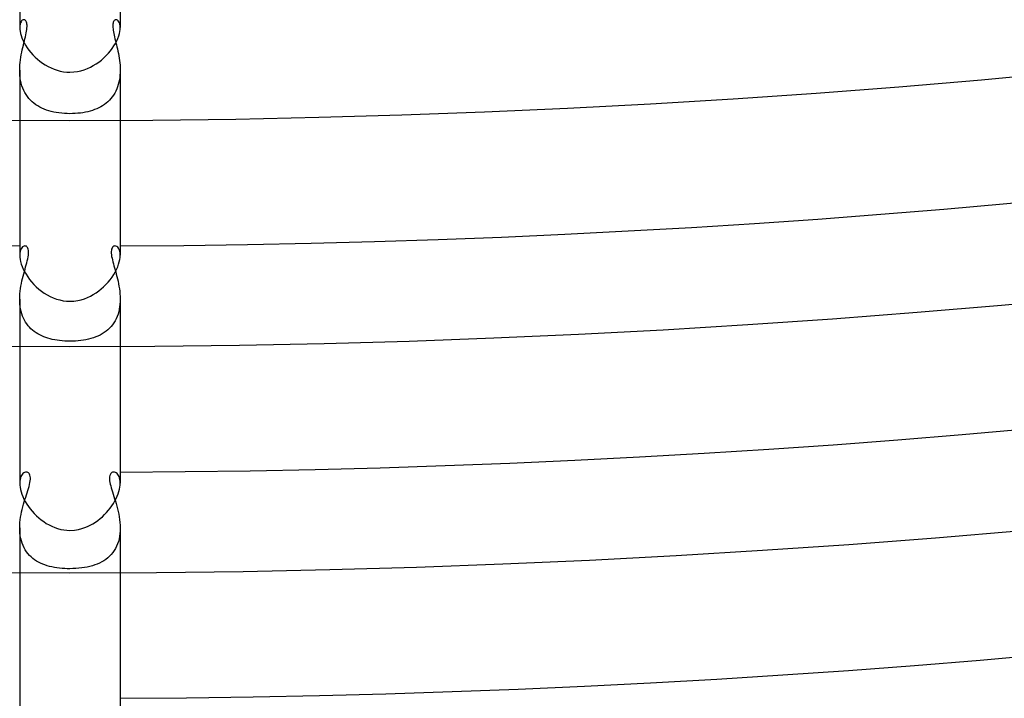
# Model space of a CAD drawing. Header units: millimetres. Extents: x -535 to 535, y -535 to 535.
# Tile 45 of 106: x -2 to 37, y -431 to -404. Entities that reach past the tile are written whole.
import ezdxf

# ---------------------------------------------------------------- set-up
doc = ezdxf.new("R2010")
doc.units = ezdxf.units.MM
doc.layers.add('HIDDEN', color=7, linetype='Continuous')
doc.layers.add('THICK', color=7, linetype='Continuous')

msp = doc.modelspace()

# ---------------------------------------------------------------- linework, layer by layer
at = {"layer": 'HIDDEN'}
for p, q in [((-1.922, -404.04), (-1.947, -404.074)), ((-1.895, -404.015), (-1.922, -404.04)), ((-1.866, -404.001), (-1.895, -404.015)), ((-1.836, -403.996), (-1.866, -404.001)), ((-1.814, -403.999), (-1.836, -403.996)), ((-1.794, -404.007), (-1.814, -403.999)), ((-1.774, -404.021), (-1.794, -404.007)), ((-1.756, -404.041), (-1.774, -404.021)), ((-1.741, -404.066), (-1.756, -404.041)), ((1.751, -404.049), (1.738, -404.072)), ((1.766, -404.029), (1.751, -404.049)), ((1.782, -404.015), (1.766, -404.029)), ((1.799, -404.004), (1.782, -404.015)), ((1.817, -403.998), (1.799, -404.004)), ((1.836, -403.996), (1.817, -403.998)), ((1.866, -404.001), (1.836, -403.996)), ((1.895, -404.015), (1.866, -404.001)), ((1.923, -404.04), (1.895, -404.015)), ((1.948, -404.075), (1.923, -404.04)), ((-1.996, -404.235), (-2, -404.308)), ((-1.985, -404.172), (-1.996, -404.235)), ((-1.969, -404.118), (-1.985, -404.172)), ((-1.947, -404.074), (-1.969, -404.118)), ((-1.728, -404.096), (-1.741, -404.066)), ((-1.718, -404.132), (-1.728, -404.096)), ((-1.727, -404.452), (-1.718, -404.387)), ((-1.711, -404.173), (-1.718, -404.132)), ((-1.718, -404.387), (-1.711, -404.327)), ((-1.708, -404.219), (-1.711, -404.173)), ((-1.711, -404.327), (-1.708, -404.271)), ((-1.708, -404.271), (-1.708, -404.219)), ((1.708, -404.212), (1.707, -404.258)), ((1.707, -404.258), (1.71, -404.307)), ((1.712, -404.171), (1.708, -404.212)), ((1.71, -404.307), (1.714, -404.361)), ((1.718, -404.134), (1.712, -404.171)), ((1.714, -404.361), (1.722, -404.418)), ((1.726, -404.101), (1.718, -404.134)), ((1.722, -404.418), (1.732, -404.48)), ((1.738, -404.072), (1.726, -404.101)), ((1.969, -404.119), (1.948, -404.075)), ((1.986, -404.173), (1.969, -404.119)), ((1.996, -404.236), (1.986, -404.173)), ((2, -404.308), (1.996, -404.236)), ((-1.834, -404.92), (-1.812, -404.834)), ((-1.812, -404.834), (-1.792, -404.751)), ((-1.792, -404.751), (-1.773, -404.671)), ((-1.773, -404.671), (-1.755, -404.594)), ((-1.755, -404.594), (-1.74, -404.521)), ((-1.74, -404.521), (-1.727, -404.452)), ((1.732, -404.48), (1.745, -404.544)), ((1.745, -404.544), (1.759, -404.611)), ((1.759, -404.611), (1.775, -404.682)), ((1.775, -404.682), (1.793, -404.756)), ((1.793, -404.756), (1.812, -404.832)), ((1.812, -404.832), (1.831, -404.911)), ((-1.919, -405.291), (-1.898, -405.195)), ((-1.898, -405.195), (-1.877, -405.101)), ((-1.877, -405.101), (-1.855, -405.009)), ((-1.855, -405.009), (-1.834, -404.92)), ((1.831, -404.911), (1.851, -404.992)), ((1.851, -404.992), (1.871, -405.076)), ((1.871, -405.076), (1.891, -405.161)), ((1.891, -405.161), (1.91, -405.249)), ((-1.983, -405.692), (-1.97, -405.589)), ((-1.97, -405.589), (-1.955, -405.488)), ((-1.955, -405.488), (-1.938, -405.388)), ((-1.938, -405.388), (-1.919, -405.291)), ((1.91, -405.249), (1.928, -405.339)), ((1.928, -405.339), (1.945, -405.431)), ((1.945, -405.431), (1.961, -405.524)), ((1.961, -405.524), (1.974, -405.618)), ((1.974, -405.618), (1.985, -405.713)), ((-2, -406.005), (-1.998, -405.9)), ((-1.998, -406.112), (-2, -406.005)), ((-2, -406.006), (-2, -407.995)), ((-1.998, -405.9), (-1.992, -405.796)), ((-1.992, -405.796), (-1.983, -405.692)), ((1.985, -405.713), (1.993, -405.81)), ((1.993, -405.81), (1.998, -405.907)), ((1.998, -405.907), (2, -406.004)), ((2, -406.004), (1.998, -406.102)), ((2, -406.006), (2, -407.995)), ((-1.991, -406.217), (-1.998, -406.112)), ((-1.979, -406.322), (-1.991, -406.217)), ((-1.962, -406.425), (-1.979, -406.322)), ((1.968, -406.391), (1.949, -406.486)), ((1.982, -406.296), (1.968, -406.391)), ((1.992, -406.2), (1.982, -406.296)), ((1.998, -406.102), (1.992, -406.2)), ((-1.939, -406.525), (-1.962, -406.425)), ((-1.911, -406.623), (-1.939, -406.525)), ((-1.878, -406.718), (-1.911, -406.623)), ((-1.839, -406.809), (-1.878, -406.718)), ((1.864, -406.752), (1.826, -406.835)), ((1.897, -406.666), (1.864, -406.752)), ((1.925, -406.577), (1.897, -406.666)), ((1.949, -406.486), (1.925, -406.577)), ((-1.795, -406.895), (-1.839, -406.809)), ((-1.746, -406.978), (-1.795, -406.895)), ((-1.693, -407.055), (-1.746, -406.978)), ((-1.634, -407.129), (-1.693, -407.055)), ((-1.571, -407.198), (-1.634, -407.129)), ((1.631, -407.132), (1.572, -407.197)), ((1.686, -407.064), (1.631, -407.132)), ((1.737, -406.992), (1.686, -407.064)), ((1.784, -406.916), (1.737, -406.992)), ((1.826, -406.835), (1.784, -406.916)), ((-1.504, -407.263), (-1.571, -407.198)), ((-1.433, -407.322), (-1.504, -407.263)), ((-1.359, -407.378), (-1.433, -407.322)), ((-1.28, -407.429), (-1.359, -407.378)), ((-1.199, -407.475), (-1.28, -407.429)), ((-1.115, -407.517), (-1.199, -407.475)), ((-1.027, -407.555), (-1.115, -407.517)), ((-0.937, -407.59), (-1.027, -407.555)), ((0.982, -407.573), (0.895, -407.604)), ((1.066, -407.539), (0.982, -407.573)), ((1.147, -407.502), (1.066, -407.539)), ((1.226, -407.461), (1.147, -407.502)), ((1.301, -407.416), (1.226, -407.461)), ((1.374, -407.367), (1.301, -407.416)), ((1.443, -407.314), (1.374, -407.367)), ((1.51, -407.258), (1.443, -407.314)), ((1.572, -407.197), (1.51, -407.258)), ((-0.843, -407.62), (-0.937, -407.59)), ((-0.746, -407.647), (-0.843, -407.62)), ((-0.646, -407.671), (-0.746, -407.647)), ((-0.543, -407.691), (-0.646, -407.671)), ((-0.437, -407.707), (-0.543, -407.691)), ((-0.329, -407.719), (-0.437, -407.707)), ((-0.219, -407.728), (-0.329, -407.719)), ((-0.11, -407.734), (-0.219, -407.728)), ((0, -407.735), (-0.11, -407.734)), ((0.104, -407.734), (0, -407.735)), ((0.209, -407.729), (0.104, -407.734)), ((0.313, -407.721), (0.209, -407.729)), ((0.416, -407.709), (0.313, -407.721)), ((0.517, -407.695), (0.416, -407.709)), ((0.616, -407.677), (0.517, -407.695)), ((0.711, -407.656), (0.616, -407.677)), ((0.804, -407.632), (0.711, -407.656)), ((0.895, -407.604), (0.804, -407.632)), ((-1.889, -413.037), (-1.918, -413.069)), ((-1.857, -413.014), (-1.889, -413.037)), ((-1.824, -413.001), (-1.857, -413.014)), ((-1.791, -412.996), (-1.824, -413.001)), ((-1.763, -413), (-1.791, -412.996)), ((-1.735, -413.011), (-1.763, -413)), ((-1.711, -413.03), (-1.735, -413.011)), ((-1.689, -413.056), (-1.711, -413.03)), ((-1.671, -413.09), (-1.689, -413.056)), ((1.692, -413.052), (1.674, -413.084)), ((1.713, -413.028), (1.692, -413.052)), ((1.737, -413.01), (1.713, -413.028)), ((1.764, -413), (1.737, -413.01)), ((1.791, -412.996), (1.764, -413)), ((1.829, -413.002), (1.791, -412.996)), ((1.866, -413.02), (1.829, -413.002)), ((1.902, -413.05), (1.866, -413.02)), ((1.933, -413.091), (1.902, -413.05)), ((-1.996, -413.29), (-2, -413.369)), ((-1.985, -413.221), (-1.996, -413.29)), ((-1.967, -413.161), (-1.985, -413.221)), ((-1.945, -413.111), (-1.967, -413.161)), ((-1.918, -413.069), (-1.945, -413.111)), ((-1.679, -413.508), (-1.664, -413.432)), ((-1.657, -413.13), (-1.671, -413.09)), ((-1.664, -413.432), (-1.653, -413.361)), ((-1.649, -413.178), (-1.657, -413.13)), ((-1.653, -413.361), (-1.646, -413.293)), ((-1.645, -413.232), (-1.649, -413.178)), ((-1.646, -413.293), (-1.645, -413.232)), ((1.65, -413.168), (1.645, -413.22)), ((1.645, -413.22), (1.645, -413.28)), ((1.645, -413.28), (1.651, -413.345)), ((1.66, -413.122), (1.65, -413.168)), ((1.651, -413.345), (1.66, -413.413)), ((1.674, -413.084), (1.66, -413.122)), ((1.66, -413.413), (1.674, -413.483)), ((1.961, -413.144), (1.933, -413.091)), ((1.982, -413.208), (1.961, -413.144)), ((1.995, -413.283), (1.982, -413.208)), ((2, -413.369), (1.995, -413.283)), ((-1.788, -413.921), (-1.764, -413.834)), ((-1.764, -413.834), (-1.74, -413.75)), ((-1.74, -413.75), (-1.718, -413.667)), ((-1.718, -413.667), (-1.697, -413.586)), ((-1.697, -413.586), (-1.679, -413.508)), ((1.674, -413.483), (1.69, -413.556)), ((1.69, -413.556), (1.708, -413.631)), ((1.708, -413.631), (1.728, -413.706)), ((1.728, -413.706), (1.75, -413.784)), ((1.75, -413.784), (1.772, -413.864)), ((-1.888, -414.294), (-1.864, -414.197)), ((-1.864, -414.197), (-1.839, -414.103)), ((-1.839, -414.103), (-1.814, -414.01)), ((-1.814, -414.01), (-1.788, -413.921)), ((1.772, -413.864), (1.796, -413.948)), ((1.796, -413.948), (1.82, -414.034)), ((1.82, -414.034), (1.845, -414.123)), ((1.845, -414.123), (1.869, -414.214)), ((1.869, -414.214), (1.892, -414.308)), ((-1.968, -414.697), (-1.952, -414.594)), ((-1.952, -414.594), (-1.932, -414.492)), ((-1.932, -414.492), (-1.911, -414.392)), ((-1.911, -414.392), (-1.888, -414.294)), ((1.892, -414.308), (1.914, -414.403)), ((1.914, -414.403), (1.934, -414.501)), ((1.934, -414.501), (1.952, -414.6)), ((1.952, -414.6), (1.968, -414.7)), ((-2, -415.115), (-1.998, -415.01)), ((-1.998, -415.01), (-1.991, -414.905)), ((-1.991, -414.905), (-1.981, -414.801)), ((-1.981, -414.801), (-1.968, -414.697)), ((1.968, -414.7), (1.982, -414.802)), ((1.982, -414.802), (1.991, -414.905)), ((1.991, -414.905), (1.998, -415.009)), ((1.998, -415.009), (2, -415.113)), ((-1.998, -415.216), (-2, -415.115)), ((-2, -415.115), (-2, -416.995)), ((-1.991, -415.316), (-1.998, -415.216)), ((-1.98, -415.415), (-1.991, -415.316)), ((-1.964, -415.511), (-1.98, -415.415)), ((1.991, -415.318), (1.979, -415.419)), ((1.998, -415.215), (1.991, -415.318)), ((2, -415.113), (1.998, -415.215)), ((2, -415.115), (2, -416.995)), ((-1.943, -415.606), (-1.964, -415.511)), ((-1.917, -415.697), (-1.943, -415.606)), ((-1.887, -415.785), (-1.917, -415.697)), ((-1.851, -415.87), (-1.887, -415.785)), ((1.88, -415.803), (1.841, -415.892)), ((1.913, -415.711), (1.88, -415.803)), ((1.94, -415.616), (1.913, -415.711)), ((1.962, -415.519), (1.94, -415.616)), ((1.979, -415.419), (1.962, -415.519)), ((-1.811, -415.951), (-1.851, -415.87)), ((-1.767, -416.028), (-1.811, -415.951)), ((-1.719, -416.101), (-1.767, -416.028)), ((-1.667, -416.17), (-1.719, -416.101)), ((-1.61, -416.234), (-1.667, -416.17)), ((1.696, -416.133), (1.637, -416.204)), ((1.749, -416.057), (1.696, -416.133)), ((1.797, -415.977), (1.749, -416.057)), ((1.841, -415.892), (1.797, -415.977)), ((-1.551, -416.295), (-1.61, -416.234)), ((-1.487, -416.352), (-1.551, -416.295)), ((-1.421, -416.405), (-1.487, -416.352)), ((-1.351, -416.454), (-1.421, -416.405)), ((-1.278, -416.499), (-1.351, -416.454)), ((-1.203, -416.54), (-1.278, -416.499)), ((-1.125, -416.578), (-1.203, -416.54)), ((-1.045, -416.612), (-1.125, -416.578)), ((1.114, -416.583), (1.025, -416.62)), ((1.199, -416.542), (1.114, -416.583)), ((1.282, -416.497), (1.199, -416.542)), ((1.361, -416.447), (1.282, -416.497)), ((1.436, -416.393), (1.361, -416.447)), ((1.507, -416.335), (1.436, -416.393)), ((1.574, -416.272), (1.507, -416.335)), ((1.637, -416.204), (1.574, -416.272)), ((-0.963, -416.643), (-1.045, -416.612)), ((-0.878, -416.671), (-0.963, -416.643)), ((-0.791, -416.695), (-0.878, -416.671)), ((-0.701, -416.717), (-0.791, -416.695)), ((-0.608, -416.736), (-0.701, -416.717)), ((-0.512, -416.753), (-0.608, -416.736)), ((-0.413, -416.766), (-0.512, -416.753)), ((-0.312, -416.776), (-0.413, -416.766)), ((-0.208, -416.784), (-0.312, -416.776)), ((-0.104, -416.788), (-0.208, -416.784)), ((0, -416.79), (-0.104, -416.788)), ((0.109, -416.788), (0, -416.79)), ((0.217, -416.783), (0.109, -416.788)), ((0.325, -416.775), (0.217, -416.783)), ((0.431, -416.764), (0.325, -416.775)), ((0.536, -416.749), (0.431, -416.764)), ((0.639, -416.73), (0.536, -416.749)), ((0.74, -416.708), (0.639, -416.73)), ((0.838, -416.683), (0.74, -416.708)), ((0.933, -416.654), (0.838, -416.683)), ((1.025, -416.62), (0.933, -416.654)), ((-1.872, -422.054), (-1.902, -422.086)), ((-1.84, -422.029), (-1.872, -422.054)), ((-1.807, -422.011), (-1.84, -422.029)), ((-1.773, -422), (-1.807, -422.011)), ((-1.74, -421.996), (-1.773, -422)), ((-1.709, -422), (-1.74, -421.996)), ((-1.68, -422.01), (-1.709, -422)), ((-1.653, -422.027), (-1.68, -422.01)), ((-1.628, -422.051), (-1.653, -422.027)), ((-1.607, -422.082), (-1.628, -422.051)), ((1.613, -422.072), (1.598, -422.102)), ((1.631, -422.048), (1.613, -422.072)), ((1.651, -422.028), (1.631, -422.048)), ((1.672, -422.014), (1.651, -422.028)), ((1.693, -422.004), (1.672, -422.014)), ((1.716, -421.998), (1.693, -422.004)), ((1.74, -421.996), (1.716, -421.998)), ((1.774, -422), (1.74, -421.996)), ((1.807, -422.011), (1.774, -422)), ((1.841, -422.029), (1.807, -422.011)), ((1.873, -422.055), (1.841, -422.029)), ((1.902, -422.087), (1.873, -422.055)), ((-1.997, -422.358), (-2, -422.433)), ((-1.987, -422.289), (-1.997, -422.358)), ((-1.972, -422.228), (-1.987, -422.289)), ((-1.953, -422.173), (-1.972, -422.228)), ((-1.929, -422.126), (-1.953, -422.173)), ((-1.902, -422.086), (-1.929, -422.126)), ((-1.608, -422.491), (-1.592, -422.416)), ((-1.591, -422.121), (-1.607, -422.082)), ((-1.592, -422.416), (-1.58, -422.345)), ((-1.58, -422.167), (-1.591, -422.121)), ((-1.574, -422.22), (-1.58, -422.167)), ((-1.58, -422.345), (-1.574, -422.279)), ((-1.574, -422.279), (-1.574, -422.22)), ((1.578, -422.18), (1.574, -422.228)), ((1.574, -422.228), (1.575, -422.282)), ((1.575, -422.282), (1.58, -422.34)), ((1.586, -422.137), (1.578, -422.18)), ((1.58, -422.34), (1.59, -422.404)), ((1.598, -422.102), (1.586, -422.137)), ((1.59, -422.404), (1.604, -422.472)), ((1.93, -422.127), (1.902, -422.087)), ((1.953, -422.175), (1.93, -422.127)), ((1.973, -422.229), (1.953, -422.175)), ((1.988, -422.29), (1.973, -422.229)), ((1.997, -422.358), (1.988, -422.29)), ((2, -422.433), (1.997, -422.358)), ((-1.731, -422.904), (-1.703, -422.817)), ((-1.703, -422.817), (-1.676, -422.733)), ((-1.676, -422.733), (-1.651, -422.65)), ((-1.651, -422.65), (-1.628, -422.569)), ((-1.628, -422.569), (-1.608, -422.491)), ((1.604, -422.472), (1.622, -422.545)), ((1.622, -422.545), (1.643, -422.622)), ((1.643, -422.622), (1.667, -422.702)), ((1.667, -422.702), (1.693, -422.786)), ((1.693, -422.786), (1.721, -422.872)), ((-1.847, -423.278), (-1.819, -423.181)), ((-1.819, -423.181), (-1.789, -423.086)), ((-1.789, -423.086), (-1.76, -422.993)), ((-1.76, -422.993), (-1.731, -422.904)), ((1.721, -422.872), (1.75, -422.963)), ((1.75, -422.963), (1.78, -423.056)), ((1.78, -423.056), (1.81, -423.152)), ((1.81, -423.152), (1.839, -423.251)), ((1.839, -423.251), (1.868, -423.352)), ((-1.946, -423.686), (-1.925, -423.581)), ((-1.925, -423.581), (-1.901, -423.478)), ((-1.901, -423.478), (-1.875, -423.377)), ((-1.875, -423.377), (-1.847, -423.278)), ((1.868, -423.352), (1.895, -423.455)), ((1.895, -423.455), (1.92, -423.56)), ((1.92, -423.56), (1.942, -423.668)), ((-1.998, -424.112), (-1.99, -424.005)), ((-1.99, -424.005), (-1.979, -423.897)), ((-1.979, -423.897), (-1.964, -423.791)), ((-1.964, -423.791), (-1.946, -423.686)), ((1.942, -423.668), (1.962, -423.776)), ((1.962, -423.776), (1.978, -423.886)), ((1.978, -423.886), (1.99, -423.996)), ((1.99, -423.996), (1.997, -424.107)), ((-2, -424.22), (-1.998, -424.112)), ((-1.997, -424.326), (-2, -424.22)), ((-2, -424.22), (-2, -425.996)), ((-1.99, -424.432), (-1.997, -424.326)), ((1.997, -424.329), (1.989, -424.439)), ((1.997, -424.107), (2, -424.219)), ((2, -424.219), (1.997, -424.329)), ((2, -424.22), (2, -425.995)), ((-1.976, -424.536), (-1.99, -424.432)), ((-1.957, -424.637), (-1.976, -424.536)), ((-1.933, -424.735), (-1.957, -424.637)), ((-1.903, -424.83), (-1.933, -424.735)), ((1.928, -424.754), (1.895, -424.852)), ((1.954, -424.652), (1.928, -424.754)), ((1.975, -424.547), (1.954, -424.652)), ((1.989, -424.439), (1.975, -424.547)), ((-1.867, -424.921), (-1.903, -424.83)), ((-1.826, -425.008), (-1.867, -424.921)), ((-1.78, -425.09), (-1.826, -425.008)), ((-1.729, -425.167), (-1.78, -425.09)), ((-1.673, -425.24), (-1.729, -425.167)), ((1.704, -425.2), (1.643, -425.275)), ((1.76, -425.121), (1.704, -425.2)), ((1.811, -425.036), (1.76, -425.121)), ((1.856, -424.946), (1.811, -425.036)), ((1.895, -424.852), (1.856, -424.946)), ((-1.613, -425.308), (-1.673, -425.24)), ((-1.548, -425.371), (-1.613, -425.308)), ((-1.48, -425.43), (-1.548, -425.371)), ((-1.407, -425.484), (-1.48, -425.43)), ((-1.332, -425.534), (-1.407, -425.484)), ((-1.252, -425.58), (-1.332, -425.534)), ((-1.17, -425.621), (-1.252, -425.58)), ((1.268, -425.571), (1.181, -425.616)), ((1.351, -425.522), (1.268, -425.571)), ((1.431, -425.468), (1.351, -425.522)), ((1.506, -425.408), (1.431, -425.468)), ((1.577, -425.344), (1.506, -425.408)), ((1.643, -425.275), (1.577, -425.344)), ((-1.085, -425.658), (-1.17, -425.621)), ((-0.997, -425.692), (-1.085, -425.658)), ((-0.906, -425.721), (-0.997, -425.692)), ((-0.813, -425.747), (-0.906, -425.721)), ((-0.717, -425.769), (-0.813, -425.747)), ((-0.619, -425.789), (-0.717, -425.769)), ((-0.519, -425.805), (-0.619, -425.789)), ((-0.417, -425.818), (-0.519, -425.805)), ((-0.313, -425.828), (-0.417, -425.818)), ((-0.209, -425.835), (-0.313, -425.828)), ((-0.104, -425.839), (-0.209, -425.835)), ((0, -425.84), (-0.104, -425.839)), ((0.118, -425.838), (0, -425.84)), ((0.237, -425.833), (0.118, -425.838)), ((0.355, -425.824), (0.237, -425.833)), ((0.47, -425.811), (0.355, -425.824)), ((0.582, -425.795), (0.47, -425.811)), ((0.691, -425.775), (0.582, -425.795)), ((0.797, -425.751), (0.691, -425.775)), ((0.898, -425.723), (0.797, -425.751)), ((0.996, -425.692), (0.898, -425.723)), ((1.09, -425.656), (0.996, -425.692)), ((1.181, -425.616), (1.09, -425.656))]:
    msp.add_line(p, q, dxfattribs=at)
at = {"layer": 'THICK'}
for p, q in [((-2, -398.995), (-2, -404.308)), ((2, -398.995), (2, -404.308)), ((-2, -404.308), (-1.997, -404.379)), ((-1.997, -404.379), (-1.987, -404.457)), ((1.986, -404.464), (1.997, -404.383)), ((1.997, -404.383), (2, -404.308)), ((-1.987, -404.457), (-1.97, -404.541)), ((-1.97, -404.541), (-1.945, -404.629)), ((-1.945, -404.629), (-1.912, -404.721)), ((-1.912, -404.721), (-1.871, -404.816)), ((-1.871, -404.816), (-1.823, -404.913)), ((1.862, -404.837), (1.905, -404.739)), ((1.905, -404.739), (1.94, -404.643)), ((1.94, -404.643), (1.967, -404.551)), ((1.967, -404.551), (1.986, -404.464)), ((-1.823, -404.913), (-1.767, -405.011)), ((-1.767, -405.011), (-1.704, -405.109)), ((-1.704, -405.109), (-1.634, -405.205)), ((-1.634, -405.205), (-1.557, -405.3)), ((1.609, -405.237), (1.683, -405.138)), ((1.683, -405.138), (1.75, -405.038)), ((1.75, -405.038), (1.81, -404.937)), ((1.81, -404.937), (1.862, -404.837)), ((-1.557, -405.3), (-1.474, -405.393)), ((-1.474, -405.393), (-1.386, -405.482)), ((-1.386, -405.482), (-1.292, -405.568)), ((-1.292, -405.568), (-1.192, -405.649)), ((1.149, -405.681), (1.252, -405.601)), ((1.252, -405.601), (1.35, -405.516)), ((1.35, -405.516), (1.442, -405.426)), ((1.442, -405.426), (1.529, -405.333)), ((1.529, -405.333), (1.609, -405.237)), ((-1.192, -405.649), (-1.089, -405.724)), ((-1.089, -405.724), (-0.981, -405.794)), ((-0.981, -405.794), (-0.868, -405.858)), ((-0.868, -405.858), (-0.752, -405.915)), ((-0.752, -405.915), (-0.633, -405.965)), ((-0.633, -405.965), (-0.51, -406.007)), ((-0.51, -406.007), (-0.385, -406.04)), ((0.44, -406.026), (0.571, -405.987)), ((0.571, -405.987), (0.695, -405.94)), ((0.695, -405.94), (0.814, -405.886)), ((0.814, -405.886), (0.93, -405.824)), ((0.93, -405.824), (1.042, -405.756)), ((1.042, -405.756), (1.149, -405.681)), ((-0.385, -406.04), (-0.258, -406.064)), ((-0.258, -406.064), (-0.13, -406.078)), ((-0.13, -406.078), (0, -406.083)), ((0, -406.083), (0.154, -406.076)), ((0.154, -406.076), (0.3, -406.057)), ((0.3, -406.057), (0.44, -406.026)), ((-2, -407.995), (-2, -413.369)), ((2, -407.995), (2, -413.369)), ((-2, -413.369), (-1.997, -413.447)), ((-1.997, -413.447), (-1.986, -413.531)), ((1.985, -413.538), (1.996, -413.451)), ((1.996, -413.451), (2, -413.369)), ((-1.986, -413.531), (-1.967, -413.622)), ((-1.967, -413.622), (-1.94, -413.717)), ((-1.94, -413.717), (-1.905, -413.816)), ((-1.905, -413.816), (-1.861, -413.918)), ((1.855, -413.932), (1.9, -413.829)), ((1.9, -413.829), (1.936, -413.729)), ((1.936, -413.729), (1.965, -413.631)), ((1.965, -413.631), (1.985, -413.538)), ((-1.861, -413.918), (-1.809, -414.021)), ((-1.809, -414.021), (-1.749, -414.126)), ((-1.749, -414.126), (-1.682, -414.229)), ((-1.682, -414.229), (-1.607, -414.331)), ((1.674, -414.24), (1.742, -414.138)), ((1.742, -414.138), (1.802, -414.035)), ((1.802, -414.035), (1.855, -413.932)), ((-1.607, -414.331), (-1.525, -414.432)), ((-1.525, -414.432), (-1.436, -414.529)), ((-1.436, -414.529), (-1.342, -414.622)), ((-1.342, -414.622), (-1.241, -414.711)), ((1.245, -414.708), (1.342, -414.622)), ((1.342, -414.622), (1.433, -414.532)), ((1.433, -414.532), (1.519, -414.438)), ((1.519, -414.438), (1.6, -414.341)), ((1.6, -414.341), (1.674, -414.24)), ((-1.241, -414.711), (-1.136, -414.794)), ((-1.136, -414.794), (-1.025, -414.872)), ((-1.025, -414.872), (-0.91, -414.943)), ((-0.91, -414.943), (-0.79, -415.007)), ((-0.79, -415.007), (-0.665, -415.063)), ((0.7, -415.049), (0.816, -414.994)), ((0.816, -414.994), (0.929, -414.932)), ((0.929, -414.932), (1.038, -414.863)), ((1.038, -414.863), (1.144, -414.788)), ((1.144, -414.788), (1.245, -414.708)), ((-0.665, -415.063), (-0.537, -415.11)), ((-0.537, -415.11), (-0.406, -415.148)), ((-0.406, -415.148), (-0.272, -415.176)), ((-0.272, -415.176), (-0.137, -415.192)), ((-0.137, -415.192), (0, -415.198)), ((0, -415.198), (0.159, -415.19)), ((0.159, -415.19), (0.309, -415.169)), ((0.309, -415.169), (0.449, -415.137)), ((0.449, -415.137), (0.579, -415.096)), ((0.579, -415.096), (0.7, -415.049)), ((-2, -416.995), (-2, -422.433)), ((2, -416.995), (2, -422.433)), ((-2, -422.433), (-1.997, -422.512)), ((1.997, -422.51), (2, -422.433)), ((-1.997, -422.512), (-1.987, -422.596)), ((-1.987, -422.596), (-1.97, -422.684)), ((-1.97, -422.684), (-1.945, -422.777)), ((-1.945, -422.777), (-1.914, -422.873)), ((1.882, -422.954), (1.918, -422.86)), ((1.918, -422.86), (1.948, -422.768)), ((1.948, -422.768), (1.971, -422.678)), ((1.971, -422.678), (1.987, -422.592)), ((1.987, -422.592), (1.997, -422.51)), ((-1.914, -422.873), (-1.875, -422.97)), ((-1.875, -422.97), (-1.829, -423.069)), ((-1.829, -423.069), (-1.776, -423.169)), ((-1.776, -423.169), (-1.716, -423.268)), ((1.672, -423.334), (1.734, -423.24)), ((1.734, -423.24), (1.789, -423.145)), ((1.789, -423.145), (1.839, -423.049)), ((1.839, -423.049), (1.882, -422.954)), ((-1.716, -423.268), (-1.651, -423.365)), ((-1.651, -423.365), (-1.579, -423.461)), ((-1.579, -423.461), (-1.502, -423.554)), ((-1.502, -423.554), (-1.42, -423.645)), ((-1.42, -423.645), (-1.333, -423.732)), ((1.376, -423.689), (1.457, -423.605)), ((1.457, -423.605), (1.534, -423.517)), ((1.534, -423.517), (1.605, -423.427)), ((1.605, -423.427), (1.672, -423.334)), ((-1.333, -423.732), (-1.241, -423.815)), ((-1.241, -423.815), (-1.145, -423.893)), ((-1.145, -423.893), (-1.044, -423.967)), ((-1.044, -423.967), (-0.94, -424.035)), ((-0.94, -424.035), (-0.833, -424.097)), ((0.913, -424.051), (1.013, -423.988)), ((1.013, -423.988), (1.109, -423.92)), ((1.109, -423.92), (1.202, -423.847)), ((1.202, -423.847), (1.291, -423.77)), ((1.291, -423.77), (1.376, -423.689)), ((-0.833, -424.097), (-0.722, -424.152)), ((-0.722, -424.152), (-0.607, -424.201)), ((-0.607, -424.201), (-0.49, -424.242)), ((-0.49, -424.242), (-0.369, -424.274)), ((-0.369, -424.274), (-0.248, -424.298)), ((-0.248, -424.298), (-0.124, -424.312)), ((-0.124, -424.312), (0, -424.317)), ((0, -424.317), (0.175, -424.307)), ((0.175, -424.307), (0.334, -424.282)), ((0.334, -424.282), (0.475, -424.246)), ((0.475, -424.246), (0.596, -424.205)), ((0.596, -424.205), (0.705, -424.16)), ((0.705, -424.16), (0.811, -424.109)), ((0.811, -424.109), (0.913, -424.051)), ((-2, -425.996), (-2, -431.5)), ((2, -425.995), (2, -431.5))]:
    msp.add_line(p, q, dxfattribs=at)
for radius, start, end in [(471, 179.99998, 0), (462, 179.99998, 0), (453, 179.99998, 0), (444, 179.99998, 0), (435, 179.99998, 0), (426, 179.99998, 0), (417, 179.99998, 0), (408, 179.99998, 0), (413, 225.27745, 269.72254), (413, 270.27744, 314.72253), (422, 270.27154, 314.72843), (431, 270.26587, 314.7341), (440, 225.26044, 269.73955), (440, 270.26043, 314.73954), (449, 270.25521, 314.74476), (458, 225.25018, 269.74981), (458, 270.25017, 314.7498), (467, 225.24537, 269.75462), (467, 270.24536, 314.75461), (476, 225.24073, 269.75926), (476, 270.24072, 314.75925), (480, 225.0587, 269.94129), (480, 270.05869, 314.94128), (486, 270.23579, 314.76424), (490, 225.23357, 269.76642), (490, 270.23356, 314.76647)]:
    msp.add_arc((0, 0), radius, start, end, dxfattribs=at)

doc.saveas('drawing.dxf')
